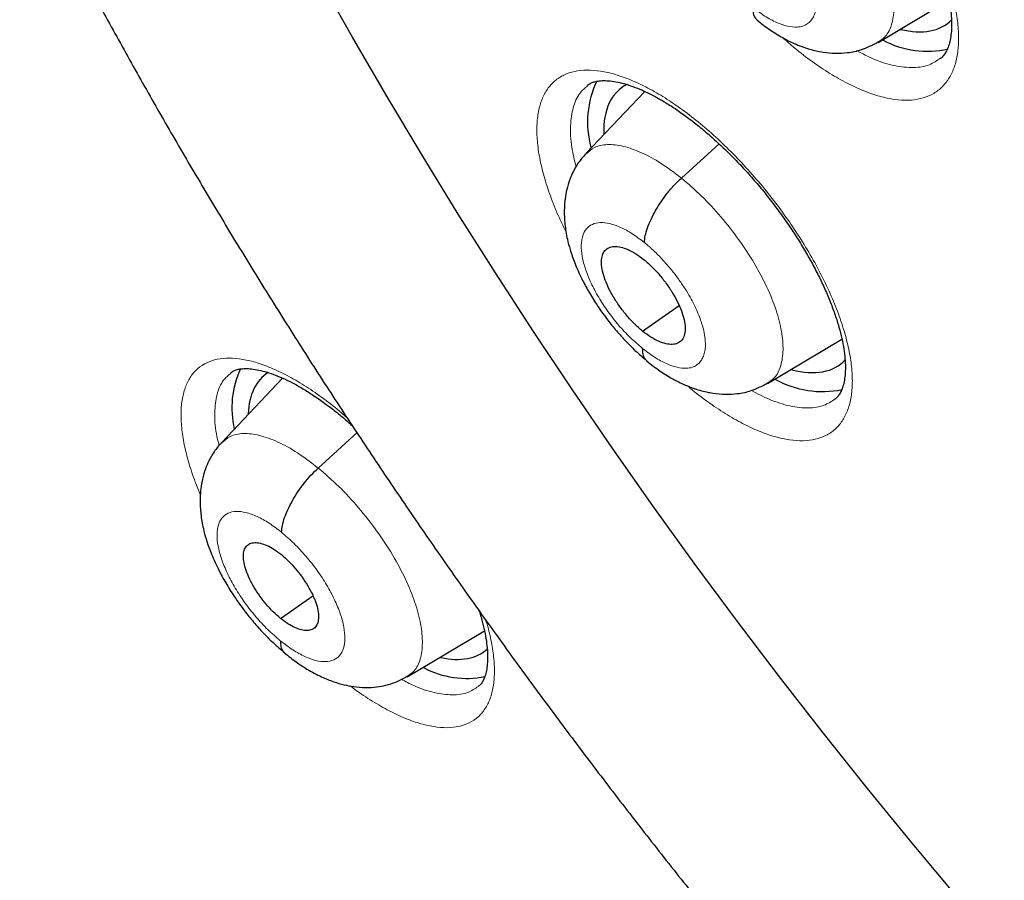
# Model space of a CAD drawing. Header units: millimetres. Extents: x 8 to 1465, y 12 to 1156.
# Tile 112 of 168: x 1188.74 to 1197.11, y 669.06 to 676.37. Entities that reach past the tile are written whole.
import ezdxf

# ---------------------------------------------------------------- set-up
doc = ezdxf.new("R2010")
doc.units = ezdxf.units.MM

msp = doc.modelspace()

# ---------------------------------------------------------------- linework, layer by layer
at = {"color": 7, "linetype": 'Continuous', "lineweight": 30}
for p, q in [((1196.0399, 676.1771), (1196.6426, 676.5371)), ((1196.037, 676.1806), (1196.028, 676.1737)), ((1193.5721, 675.8122), (1193.5694, 675.8096)), ((1194.055, 675.7617), (1193.5549, 675.2332)), ((1194.367, 675.0253), (1194.688, 675.3162)), ((1194.0372, 673.7244), (1194.3484, 673.9413)), ((1195.0998, 673.2782), (1195.7325, 673.656)), ((1190.5378, 673.3695), (1190.5353, 673.367)), ((1190.9751, 673.3254), (1190.4574, 672.7783)), ((1195.0969, 673.2816), (1195.0882, 673.275)), ((1191.2788, 672.5608), (1191.6082, 672.8593)), ((1190.9583, 671.2826), (1191.2339, 671.4747)), ((1192.0344, 670.7854), (1192.6919, 671.1781)), ((1192.0314, 670.789), (1192.0228, 670.7824))]:
    msp.add_line(p, q, dxfattribs=at)
at = {"color": 7, "linetype": 'Continuous', "lineweight": 30, "flags": 128}
msp.add_lwpolyline([(1196.7207, 668.9067), (1196.3327, 669.3698), (1195.9499, 669.8378), (1195.5727, 670.3105), (1195.2013, 670.7875), (1194.836, 671.2684), (1194.477, 671.753), (1194.1246, 672.2409), (1193.779, 672.7317), (1193.4404, 673.2253), (1193.1091, 673.7211), (1192.7853, 674.2188), (1192.4693, 674.7182), (1192.1612, 675.2189), (1191.8612, 675.7205), (1191.5696, 676.2227), (1191.2866, 676.7251)], dxfattribs=at)
at = {"color": 252, "linetype": 'Continuous', "lineweight": 0, "flags": 128}
msp.add_lwpolyline([(1196.7207, 668.9067), (1196.3327, 669.3698), (1195.9499, 669.8378), (1195.5727, 670.3105), (1195.2013, 670.7875), (1194.836, 671.2684), (1194.477, 671.753), (1194.1246, 672.2409), (1193.779, 672.7317), (1193.4404, 673.2253), (1193.1091, 673.7211), (1192.7853, 674.2188), (1192.4693, 674.7182), (1192.1612, 675.2189), (1191.8612, 675.7205), (1191.5696, 676.2227), (1191.2866, 676.7251)], dxfattribs=at)
at = {"color": 7, "linetype": 'Continuous', "lineweight": 30}
for centre, radius, start, end in [((1196.4564, 676.8817), 0.7786, 241.37981, 283.25724), ((1194.3797, 675.5001), 0.811, 154.18835, 195.36807), ((1191.3348, 673.0735), 0.7908, 155.31086, 193.20924), ((1195.5684, 674.0492), 0.8381, 241.07066, 281.47441), ((1192.5412, 671.5566), 0.7834, 242.02753, 281.54025)]:
    msp.add_arc(centre, radius, start, end, dxfattribs=at)
for centre, major_axis, ratio, start_param, end_param in [((1195.6974, 677.5123), (-0.9393, 1.1676), 0.45781, 2.604275, 3.197591), ((1194.7868, 674.6171), (-0.9387, 1.1685), 0.458232, 6.185692, 6.820414), ((1194.7868, 674.6171), (-0.9387, 1.1685), 0.458232, 2.589926, 3.21122), ((1191.764, 672.1816), (-0.9399, 1.17), 0.459073, 6.231464, 6.762113), ((1191.764, 672.1816), (-0.9399, 1.17), 0.459073, 2.630649, 3.170152)]:
    msp.add_ellipse(centre, major_axis=major_axis, ratio=ratio, start_param=start_param, end_param=end_param, dxfattribs=at)
for points, knots in [([(1175.2592, 713.7156), (1175.1779, 713.6429), (1175.0114, 713.494), (1174.7688, 713.2578), (1174.5291, 713.0097), (1174.2971, 712.7526), (1174.0725, 712.4869), (1173.8556, 712.2125), (1173.6463, 711.9295), (1173.4447, 711.6379), (1173.2508, 711.3379), (1173.0648, 711.0294), (1172.8866, 710.7125), (1172.7163, 710.3873), (1172.554, 710.0539), (1172.3997, 709.7123), (1172.2535, 709.3626), (1172.1154, 709.005), (1171.9855, 708.6394), (1171.8638, 708.2661), (1171.7504, 707.8851), (1171.6453, 707.4965), (1171.5485, 707.1004), (1171.4601, 706.697), (1171.38, 706.2863), (1171.3084, 705.8684), (1171.2452, 705.4436), (1171.1905, 705.0118), (1171.1442, 704.5733), (1171.1064, 704.1281), (1171.077, 703.6763), (1171.0561, 703.2181), (1171.0437, 702.7537), (1171.0398, 702.283), (1171.0443, 701.8063), (1171.0573, 701.3237), (1171.0788, 700.8352), (1171.1086, 700.3411), (1171.1469, 699.8414), (1171.1936, 699.3363), (1171.2487, 698.8259), (1171.3121, 698.3103), (1171.3838, 697.7897), (1171.4639, 697.2641), (1171.5523, 696.7338), (1171.6489, 696.1988), (1171.7537, 695.6592), (1171.8667, 695.1153), (1171.9879, 694.5671), (1172.1172, 694.0147), (1172.2546, 693.4583), (1172.4001, 692.8981), (1172.5536, 692.3341), (1172.715, 691.7665), (1172.8844, 691.1955), (1173.0616, 690.6211), (1173.2467, 690.0435), (1173.4395, 689.4629), (1173.6401, 688.8794), (1173.8484, 688.2931), (1174.0643, 687.7041), (1174.2878, 687.1127), (1174.5188, 686.5189), (1174.7572, 685.9229), (1175.0031, 685.3248), (1175.2562, 684.7248), (1175.5167, 684.1231), (1175.7843, 683.5197), (1176.0591, 682.9148), (1176.341, 682.3086), (1176.6299, 681.7012), (1176.9256, 681.0927), (1177.2283, 680.4833), (1177.5377, 679.8732), (1177.8538, 679.2625), (1178.1766, 678.6513), (1178.5059, 678.0398), (1178.8416, 677.4281), (1179.1838, 676.8165), (1179.5322, 676.2049), (1179.8868, 675.5936), (1180.2476, 674.9828), (1180.6144, 674.3725), (1180.9871, 673.763), (1181.3657, 673.1543), (1181.7501, 672.5467), (1182.1401, 671.9402), (1182.5357, 671.3351), (1182.9367, 670.7314), (1183.3432, 670.1293), (1183.7549, 669.529), (1184.1718, 668.9305), (1184.5937, 668.3341), (1185.0207, 667.74), (1185.4525, 667.1481), (1185.889, 666.5587), (1186.3302, 665.972), (1186.776, 665.388), (1187.2261, 664.8069), (1187.6807, 664.2289), (1188.1394, 663.6541), (1188.6022, 663.0826), (1189.069, 662.5146), (1189.5397, 661.9502), (1190.0142, 661.3895), (1190.4923, 660.8327), (1190.9739, 660.28), (1191.459, 659.7314), (1191.9473, 659.1871), (1192.4388, 658.6472), (1192.9334, 658.1118), (1193.4309, 657.5812), (1193.9312, 657.0554), (1194.4342, 656.5345), (1194.9398, 656.0187), (1195.4479, 655.5081), (1195.9582, 655.0028), (1196.4708, 654.5029), (1196.9854, 654.0087), (1197.502, 653.52), (1198.0205, 653.0376), (1198.4163, 652.6734), (1198.6397, 652.4721), (1198.6892, 652.4275)], [0, 0, 0, 0, 0.007784, 0.015955, 0.024129, 0.032307, 0.04049, 0.048679, 0.056875, 0.065079, 0.073291, 0.081512, 0.089743, 0.097982, 0.106232, 0.11449, 0.122758, 0.131035, 0.139321, 0.147614, 0.155915, 0.164224, 0.172539, 0.18086, 0.189186, 0.197517, 0.205852, 0.214191, 0.222534, 0.230879, 0.239227, 0.247577, 0.255928, 0.26428, 0.272634, 0.280988, 0.289343, 0.297698, 0.306052, 0.314407, 0.322762, 0.331116, 0.339469, 0.347822, 0.356174, 0.364526, 0.372876, 0.381226, 0.389575, 0.397923, 0.40627, 0.414617, 0.422962, 0.431307, 0.43965, 0.447993, 0.456335, 0.464676, 0.473016, 0.481356, 0.489694, 0.498032, 0.506369, 0.514705, 0.523041, 0.531375, 0.53971, 0.548043, 0.556376, 0.564708, 0.57304, 0.581371, 0.589701, 0.598031, 0.606361, 0.61469, 0.623018, 0.631347, 0.639674, 0.648002, 0.656329, 0.664655, 0.672981, 0.681307, 0.689633, 0.697958, 0.706283, 0.714608, 0.722933, 0.731257, 0.739582, 0.747906, 0.75623, 0.764553, 0.772877, 0.781201, 0.789524, 0.797848, 0.806171, 0.814494, 0.822818, 0.831141, 0.839464, 0.847788, 0.856111, 0.864434, 0.872758, 0.881081, 0.889405, 0.897729, 0.906053, 0.914377, 0.922701, 0.931026, 0.939351, 0.947676, 0.956001, 0.964326, 0.972652, 0.980978, 0.989304, 0.997631, 1, 1, 1, 1]), ([(1188.0379, 696.3651), (1187.9781, 696.3143), (1187.85, 696.2056), (1187.6629, 696.0282), (1187.4746, 695.8355), (1187.294, 695.6339), (1187.1211, 695.4237), (1186.9559, 695.205), (1186.7985, 694.9777), (1186.649, 694.742), (1186.5074, 694.4978), (1186.3739, 694.2452), (1186.2485, 693.9842), (1186.1314, 693.7149), (1186.0226, 693.4374), (1185.9224, 693.1519), (1185.8307, 692.8583), (1185.7477, 692.557), (1185.6735, 692.248), (1185.6082, 691.9316), (1185.5517, 691.608), (1185.5043, 691.2773), (1185.4658, 690.9397), (1185.4364, 690.5956), (1185.416, 690.2451), (1185.4046, 689.8885), (1185.4022, 689.526), (1185.4088, 689.1578), (1185.4244, 688.7842), (1185.4488, 688.4052), (1185.482, 688.0213), (1185.5241, 687.6325), (1185.5749, 687.2391), (1185.6343, 686.8412), (1185.7023, 686.439), (1185.7788, 686.0328), (1185.8638, 685.6227), (1185.9572, 685.2089), (1186.0588, 684.7915), (1186.1687, 684.3708), (1186.2867, 683.9468), (1186.4127, 683.5199), (1186.5468, 683.0901), (1186.6887, 682.6576), (1186.8385, 682.2227), (1186.996, 681.7855), (1187.1611, 681.3461), (1187.3338, 680.9048), (1187.514, 680.4617), (1187.7015, 680.017), (1187.8963, 679.5709), (1188.0983, 679.1236), (1188.3074, 678.6753), (1188.5235, 678.2261), (1188.7464, 677.7762), (1188.9761, 677.3259), (1189.2125, 676.8753), (1189.4554, 676.4246), (1189.7047, 675.9741), (1189.9604, 675.5238), (1190.2223, 675.074), (1190.4903, 674.6248), (1190.7642, 674.1766), (1191.044, 673.7293), (1191.3295, 673.2834), (1191.6205, 672.8389), (1191.917, 672.396), (1192.2189, 671.955), (1192.5259, 671.516), (1192.838, 671.0792), (1193.155, 670.6448), (1193.4767, 670.2129), (1193.8031, 669.7839), (1194.134, 669.3579), (1194.4692, 668.9349), (1194.8086, 668.5154), (1195.152, 668.0994), (1195.4993, 667.687), (1195.8503, 667.2786), (1196.2049, 666.8743), (1196.563, 666.4742), (1196.9243, 666.0785), (1197.2887, 665.6874), (1197.6561, 665.3011), (1198.0263, 664.9198), (1198.3991, 664.5436), (1198.7744, 664.1727), (1199.152, 663.8072), (1199.5318, 663.4473), (1199.9135, 663.0932), (1200.2972, 662.7454), (1200.5906, 662.4837), (1200.7564, 662.34), (1200.7933, 662.3081)], [0, 0, 0, 0, 0.009088, 0.019445, 0.029812, 0.040196, 0.050607, 0.061051, 0.071536, 0.082067, 0.09265, 0.103289, 0.113986, 0.124742, 0.13556, 0.146437, 0.157371, 0.168361, 0.179402, 0.190491, 0.201622, 0.212792, 0.223994, 0.235224, 0.246477, 0.25775, 0.269037, 0.280335, 0.291641, 0.302952, 0.314266, 0.32558, 0.336891, 0.3482, 0.359504, 0.370803, 0.382097, 0.393384, 0.404664, 0.415938, 0.427204, 0.438464, 0.449716, 0.460962, 0.4722, 0.483433, 0.494658, 0.505878, 0.517091, 0.528298, 0.5395, 0.550697, 0.561889, 0.573076, 0.584258, 0.595436, 0.60661, 0.617781, 0.628947, 0.640111, 0.651271, 0.662428, 0.673583, 0.684735, 0.695885, 0.707033, 0.71818, 0.729324, 0.740468, 0.75161, 0.762751, 0.773891, 0.78503, 0.79617, 0.807308, 0.818447, 0.829586, 0.840725, 0.851865, 0.863005, 0.874146, 0.885288, 0.896431, 0.907575, 0.918721, 0.929869, 0.941019, 0.952171, 0.963325, 0.974482, 0.985642, 0.996805, 1, 1, 1, 1]), ([(1194.474, 678.7163), (1194.48, 678.7212), (1194.4939, 678.7324), (1194.5213, 678.7442), (1194.5601, 678.7546), (1194.608, 678.7595), (1194.6656, 678.7578), (1194.7301, 678.7487), (1194.8012, 678.7318), (1194.8785, 678.7066), (1194.9611, 678.6729), (1195.048, 678.6307), (1195.1384, 678.5801), (1195.231, 678.5215), (1195.3255, 678.4551), (1195.4216, 678.3812), (1195.5192, 678.2996), (1195.6173, 678.2109), (1195.715, 678.1158), (1195.8113, 678.015), (1195.9054, 677.9095), (1195.9962, 677.8002), (1196.0828, 677.6881), (1196.1647, 677.5743), (1196.2415, 677.4592), (1196.3131, 677.343), (1196.3795, 677.2262), (1196.4399, 677.1097), (1196.4939, 676.9946), (1196.5409, 676.8822), (1196.5805, 676.7736), (1196.6126, 676.6701), (1196.637, 676.5727), (1196.6537, 676.4826), (1196.6633, 676.3998), (1196.6661, 676.3243), (1196.6627, 676.2566), (1196.6537, 676.1972), (1196.64, 676.1469), (1196.6226, 676.1055), (1196.6019, 676.0728), (1196.5853, 676.0527), (1196.5736, 676.0447), (1196.5709, 676.0428)], [0, 0, 0, 0, 0.020004, 0.046312, 0.070689, 0.096678, 0.12148, 0.145892, 0.170252, 0.194661, 0.219158, 0.24372, 0.268291, 0.29279, 0.31708, 0.341713, 0.366642, 0.391815, 0.417167, 0.442628, 0.468117, 0.493547, 0.518863, 0.544, 0.56895, 0.594018, 0.619232, 0.644537, 0.669852, 0.695084, 0.720151, 0.744979, 0.76951, 0.79368, 0.817439, 0.841357, 0.865366, 0.889489, 0.91381, 0.938546, 0.964166, 0.99163, 1, 1, 1, 1]), ([(1194.9737, 676.4774), (1194.9744, 676.46), (1194.9759, 676.4252), (1194.9897, 676.3897), (1195.0052, 676.3757), (1195.0114, 676.3701)], [0, 0, 0, 0, 0.374583, 0.750831, 1, 1, 1, 1]), ([(1195.0103, 676.3687), (1195.0472, 676.3398), (1195.1181, 676.2842), (1195.2243, 676.2191), (1195.3357, 676.163), (1195.4502, 676.1203), (1195.5683, 676.0935), (1195.6759, 676.0838), (1195.7864, 676.0897), (1195.9093, 676.1147), (1195.9899, 676.1559), (1196.0339, 676.1784)], [0, 0, 0, 0, 0.116779, 0.224282, 0.322263, 0.450245, 0.560478, 0.66059, 0.754405, 0.866088, 1, 1, 1, 1]), ([(1193.5698, 675.8143), (1193.5752, 675.8186), (1193.5879, 675.8291), (1193.6132, 675.84), (1193.6489, 675.8496), (1193.693, 675.8544), (1193.7461, 675.8534), (1193.8085, 675.8452), (1193.8777, 675.8293), (1193.9533, 675.8052), (1194.0344, 675.7726), (1194.1201, 675.7316), (1194.2096, 675.6821), (1194.3016, 675.6246), (1194.3956, 675.5594), (1194.4913, 675.4866), (1194.5886, 675.4062), (1194.6866, 675.3186), (1194.7845, 675.2245), (1194.8813, 675.1246), (1194.976, 675.0199), (1195.0677, 674.9113), (1195.1555, 674.7999), (1195.2387, 674.6865), (1195.3168, 674.5719), (1195.3899, 674.4562), (1195.4578, 674.3398), (1195.52, 674.2235), (1195.5758, 674.1086), (1195.6248, 673.996), (1195.6666, 673.8872), (1195.7008, 673.7833), (1195.7274, 673.6852), (1195.7463, 673.5944), (1195.7578, 673.511), (1195.7627, 673.4349), (1195.7612, 673.3664), (1195.754, 673.3064), (1195.742, 673.2554), (1195.7261, 673.2135), (1195.7072, 673.1805), (1195.6903, 673.1588), (1195.6781, 673.1498), (1195.6739, 673.1466)], [0, 0, 0, 0, 0.01914, 0.045365, 0.069626, 0.092899, 0.117602, 0.141909, 0.166163, 0.190481, 0.214908, 0.239422, 0.263971, 0.288478, 0.312782, 0.337345, 0.362213, 0.387336, 0.41265, 0.438086, 0.463567, 0.489001, 0.514328, 0.539496, 0.564439, 0.589462, 0.61464, 0.63992, 0.66523, 0.69047, 0.715559, 0.740421, 0.76499, 0.789211, 0.812913, 0.836771, 0.860706, 0.884728, 0.908903, 0.933412, 0.958667, 0.985535, 1, 1, 1, 1]), ([(1193.553, 675.2319), (1193.5313, 675.2067), (1193.4908, 675.1598), (1193.4478, 675.0843), (1193.415, 675.0081), (1193.3918, 674.9301), (1193.3728, 674.8246), (1193.3683, 674.7046), (1193.3807, 674.5885), (1193.3985, 674.4973), (1193.4216, 674.4102), (1193.4606, 674.2982), (1193.5134, 674.1795), (1193.5773, 674.0603), (1193.6475, 673.9467), (1193.7246, 673.8377), (1193.8055, 673.7361), (1193.8872, 673.6444), (1193.9766, 673.5547), (1194.0389, 673.5027), (1194.0709, 673.476)], [0, 0, 0, 0, 0.051474, 0.095998, 0.133664, 0.178771, 0.220422, 0.298996, 0.364547, 0.399543, 0.447636, 0.508675, 0.582372, 0.638446, 0.700012, 0.766998, 0.820749, 0.877453, 0.937141, 1, 1, 1, 1]), ([(1194.0526, 674.477), (1194.0542, 674.4962), (1194.0574, 674.5346), (1194.0776, 674.6025), (1194.1073, 674.6744), (1194.1462, 674.7489), (1194.1929, 674.8238), (1194.2461, 674.8965), (1194.3046, 674.9657), (1194.3461, 675.0054), (1194.367, 675.0253)], [0, 0, 0, 0, 0.1259674, 0.2508762, 0.3756517, 0.5005079, 0.6253005, 0.7498849, 0.8744751, 1, 1, 1, 1]), ([(1194.0372, 673.7244), (1194.0139, 673.7444), (1193.9673, 673.7842), (1193.9008, 673.8574), (1193.84, 673.9358), (1193.7866, 674.0177), (1193.7425, 674.0998), (1193.7099, 674.1793), (1193.6909, 674.2525), (1193.6855, 674.3172), (1193.6934, 674.371), (1193.7147, 674.4117), (1193.7495, 674.4366), (1193.7954, 674.4461), (1193.8503, 674.4404), (1193.9123, 674.4195), (1193.9795, 674.3846), (1194.0262, 674.3491), (1194.0495, 674.3314)], [0, 0, 0, 0, 0.062616, 0.125096, 0.187757, 0.250492, 0.313056, 0.375344, 0.437599, 0.499992, 0.562387, 0.624649, 0.686941, 0.749507, 0.812242, 0.874901, 0.937382, 1, 1, 1, 1]), ([(1194.0495, 674.3314), (1194.0728, 674.3114), (1194.1194, 674.2716), (1194.1858, 674.1984), (1194.2467, 674.12), (1194.3001, 674.0381), (1194.3441, 673.956), (1194.3768, 673.8766), (1194.3958, 673.8033), (1194.4012, 673.7387), (1194.3933, 673.6849), (1194.372, 673.6442), (1194.3372, 673.6192), (1194.2914, 673.6098), (1194.2364, 673.6154), (1194.1744, 673.6363), (1194.1072, 673.6712), (1194.0605, 673.7067), (1194.0372, 673.7244)], [0, 0, 0, 0, 0.0626157, 0.1250963, 0.1877565, 0.2504914, 0.3130561, 0.3753436, 0.4375991, 0.4999916, 0.5623867, 0.6246482, 0.6869406, 0.7495072, 0.8122417, 0.8749012, 0.9373823, 1, 1, 1, 1]), ([(1194.0343, 673.579), (1194.0352, 673.5618), (1194.037, 673.5272), (1194.051, 673.4926), (1194.0663, 673.4791), (1194.0722, 673.4739)], [0, 0, 0, 0, 0.379987, 0.762196, 1, 1, 1, 1]), ([(1194.071, 673.4724), (1194.1092, 673.4424), (1194.1824, 673.3851), (1194.2913, 673.3187), (1194.4037, 673.2627), (1194.5173, 673.221), (1194.6339, 673.1949), (1194.7398, 673.1857), (1194.8489, 673.1915), (1194.9706, 673.2164), (1195.0504, 673.2573), (1195.0939, 673.2795)], [0, 0, 0, 0, 0.121068, 0.231468, 0.330846, 0.457868, 0.565411, 0.664027, 0.757279, 0.867888, 1, 1, 1, 1]), ([(1190.5355, 673.3715), (1190.5398, 673.3751), (1190.5506, 673.3841), (1190.5721, 673.3936), (1190.6047, 673.4025), (1190.6459, 673.407), (1190.6963, 673.406), (1190.756, 673.3979), (1190.8229, 673.3822), (1190.8963, 673.3585), (1190.9755, 673.3263), (1191.0597, 673.2857), (1191.1477, 673.2366), (1191.2386, 673.1795), (1191.3317, 673.1147), (1191.4265, 673.0421), (1191.5055, 672.9776), (1191.5525, 672.9352), (1191.5674, 672.9218)], [0, 0, 0, 0, 0.046466, 0.117339, 0.182486, 0.244839, 0.311014, 0.376127, 0.441147, 0.506427, 0.572095, 0.63808, 0.704236, 0.770355, 0.835917, 0.902057, 0.969042, 1, 1, 1, 1]), ([(1190.4555, 672.7771), (1190.4336, 672.7517), (1190.3929, 672.7044), (1190.3496, 672.6279), (1190.3165, 672.5501), (1190.2934, 672.4699), (1190.2751, 672.3622), (1190.2718, 672.2424), (1190.2849, 672.1272), (1190.3027, 672.0383), (1190.3258, 671.9515), (1190.3653, 671.8385), (1190.4189, 671.7178), (1190.4842, 671.5959), (1190.5563, 671.4791), (1190.6357, 671.3666), (1190.719, 671.2617), (1190.8032, 671.1667), (1190.8955, 671.0736), (1190.9597, 671.0197), (1190.9927, 670.9921)], [0, 0, 0, 0, 0.050978, 0.095296, 0.133038, 0.178805, 0.220985, 0.299024, 0.361698, 0.395507, 0.442909, 0.503709, 0.577611, 0.634055, 0.696172, 0.763884, 0.818289, 0.875733, 0.936241, 1, 1, 1, 1]), ([(1190.9672, 672.0147), (1190.9686, 672.0338), (1190.9715, 672.0718), (1190.9912, 672.1394), (1191.0204, 672.2109), (1191.059, 672.2852), (1191.1053, 672.3597), (1191.1583, 672.4322), (1191.2166, 672.5013), (1191.258, 672.5409), (1191.2788, 672.5608)], [0, 0, 0, 0, 0.126262, 0.251264, 0.375982, 0.500689, 0.625307, 0.749758, 0.874324, 1, 1, 1, 1]), ([(1190.9583, 671.2826), (1190.9374, 671.3006), (1190.8956, 671.3365), (1190.8358, 671.4024), (1190.781, 671.473), (1190.7328, 671.5466), (1190.6929, 671.6203), (1190.6633, 671.6915), (1190.6458, 671.7572), (1190.6404, 671.815), (1190.6471, 671.863), (1190.6658, 671.8992), (1190.6966, 671.9213), (1190.7374, 671.9295), (1190.7864, 671.924), (1190.8418, 671.9049), (1190.902, 671.8732), (1190.9438, 671.8411), (1190.9648, 671.8251)], [0, 0, 0, 0, 0.062615, 0.125095, 0.187754, 0.250489, 0.313053, 0.375341, 0.437595, 0.499988, 0.562384, 0.624648, 0.686942, 0.74951, 0.812244, 0.874902, 0.937382, 1, 1, 1, 1]), ([(1190.9648, 671.8251), (1190.9857, 671.8071), (1191.0275, 671.7711), (1191.0873, 671.7053), (1191.1421, 671.6347), (1191.1903, 671.5611), (1191.2302, 671.4874), (1191.2599, 671.4162), (1191.2774, 671.3505), (1191.2827, 671.2927), (1191.2761, 671.2447), (1191.2574, 671.2085), (1191.2266, 671.1864), (1191.1858, 671.1783), (1191.1368, 671.1837), (1191.0813, 671.2029), (1191.0211, 671.2345), (1190.9793, 671.2666), (1190.9583, 671.2826)], [0, 0, 0, 0, 0.062615, 0.125094, 0.187754, 0.250488, 0.313053, 0.37534, 0.437595, 0.499987, 0.562383, 0.624647, 0.686941, 0.749509, 0.812243, 0.874902, 0.937382, 1, 1, 1, 1]), ([(1192.6454, 671.3503), (1192.6462, 671.348), (1192.659, 671.3113), (1192.6771, 671.2449), (1192.6986, 671.1534), (1192.7121, 671.0698), (1192.719, 670.9936), (1192.7194, 670.9249), (1192.7142, 670.8648), (1192.704, 670.8138), (1192.6901, 670.7722), (1192.6733, 670.7399), (1192.6569, 670.7175), (1192.6452, 670.708), (1192.6401, 670.7039)], [0, 0, 0, 0, 0.0063, 0.099104, 0.190606, 0.279893, 0.369675, 0.459666, 0.549853, 0.640399, 0.731862, 0.825592, 0.924548, 1, 1, 1, 1]), ([(1190.9562, 671.0932), (1190.9573, 671.0761), (1190.9594, 671.0418), (1190.9734, 671.0079), (1190.9885, 670.9949), (1190.994, 670.9901)], [0, 0, 0, 0, 0.385725, 0.774313, 1, 1, 1, 1]), ([(1190.9928, 670.9886), (1191.0252, 670.9628), (1191.0873, 670.9134), (1191.1923, 670.8451), (1191.2994, 670.7878), (1191.4044, 670.7452), (1191.4965, 670.7181), (1191.5865, 670.7008), (1191.6794, 670.6934), (1191.771, 670.6984), (1191.8576, 670.7144), (1191.9428, 670.7407), (1191.9987, 670.7708), (1192.0284, 670.7868)], [0, 0, 0, 0, 0.101336, 0.194257, 0.317332, 0.419803, 0.502529, 0.578476, 0.672585, 0.76158, 0.830631, 0.910059, 1, 1, 1, 1])]:
    msp.add_open_spline(points, degree=3, knots=knots, dxfattribs=at)
at = {"color": 252, "linetype": 'Continuous', "lineweight": 0}
for points, knots in [([(1194.3754, 677.2773), (1194.3483, 677.3256), (1194.288, 677.4331), (1194.212, 677.5981), (1194.1439, 677.7699), (1194.0916, 677.9354), (1194.0559, 678.0922), (1194.0367, 678.2388), (1194.0343, 678.3733), (1194.0493, 678.4935), (1194.0809, 678.5984), (1194.1287, 678.6867), (1194.1927, 678.7566), (1194.2715, 678.808), (1194.3642, 678.8402), (1194.4701, 678.852), (1194.5872, 678.8441), (1194.7143, 678.8165), (1194.8501, 678.7688), (1194.9924, 678.7024), (1195.1396, 678.6181), (1195.2899, 678.5163), (1195.4414, 678.399), (1195.5921, 678.2675), (1195.74, 678.123), (1195.8834, 677.968), (1196.0177, 677.8076), (1196.1413, 677.6444), (1196.2564, 677.477), (1196.3636, 677.3032), (1196.4606, 677.1253), (1196.5443, 676.9491), (1196.6128, 676.7771), (1196.666, 676.6113), (1196.7032, 676.4536), (1196.7232, 676.3064), (1196.7265, 676.1713), (1196.713, 676.0498), (1196.6823, 675.9441), (1196.6353, 675.8549), (1196.5726, 675.7833), (1196.4946, 675.7309), (1196.4026, 675.6977), (1196.2978, 675.6841), (1196.1812, 675.691), (1196.0546, 675.7176), (1195.9195, 675.7635), (1195.7775, 675.829), (1195.6305, 675.9123), (1195.4804, 676.013), (1195.3458, 676.1151), (1195.2625, 676.1889), (1195.2292, 676.2183)], [0, 0, 0, 0, 0.016506, 0.03674, 0.057039, 0.077273, 0.097507, 0.117806, 0.138041, 0.158278, 0.17858, 0.198817, 0.21906, 0.239367, 0.259609, 0.279856, 0.300168, 0.320415, 0.340664, 0.360977, 0.381227, 0.401475, 0.421787, 0.442035, 0.462279, 0.482587, 0.502831, 0.521803, 0.540774, 0.561008, 0.581307, 0.601541, 0.621775, 0.642074, 0.662308, 0.682543, 0.702842, 0.723077, 0.743316, 0.76362, 0.783859, 0.804103, 0.824411, 0.844655, 0.864903, 0.885216, 0.905464, 0.925713, 0.946026, 0.966275, 0.986522, 1, 1, 1, 1]), ([(1195.3173, 677.9324), (1195.375, 677.8832), (1195.4905, 677.7847), (1195.6556, 677.6046), (1195.8069, 677.4109), (1195.939, 677.2076), (1196.0459, 677.0034), (1196.1239, 676.8059), (1196.1688, 676.6235), (1196.181, 676.4619), (1196.1596, 676.3278), (1196.1132, 676.2294), (1196.06, 676.1953), (1196.037, 676.1806)], [0, 0, 0, 0, 0.093086, 0.186048, 0.279049, 0.372016, 0.464972, 0.557848, 0.650675, 0.743625, 0.836577, 0.929406, 1, 1, 1, 1]), ([(1195.0001, 677.3818), (1195.0268, 677.3594), (1195.079, 677.3158), (1195.1532, 677.2401), (1195.2203, 677.1631), (1195.2799, 677.0859), (1195.3318, 677.0106), (1195.389, 676.9176), (1195.4429, 676.8119), (1195.4843, 676.703), (1195.5029, 676.6304), (1195.5103, 676.5856), (1195.5132, 676.5608), (1195.5148, 676.5391), (1195.5153, 676.5202), (1195.5152, 676.505), (1195.5141, 676.485), (1195.5102, 676.4538), (1195.4997, 676.4153), (1195.4806, 676.3769), (1195.4593, 676.3517), (1195.4379, 676.335), (1195.4205, 676.3249), (1195.4003, 676.3166), (1195.3772, 676.3108), (1195.3357, 676.3062), (1195.2705, 676.313), (1195.1772, 676.3453), (1195.077, 676.3984), (1195.0081, 676.4511), (1194.9737, 676.4774)], [0, 0, 0, 0, 0.0483838, 0.0943476, 0.1380501, 0.1795178, 0.2187302, 0.2556687, 0.322657, 0.3806325, 0.4295206, 0.4465495, 0.4621356, 0.4762819, 0.488988, 0.5002516, 0.507892, 0.5320324, 0.5713928, 0.6060767, 0.6474436, 0.6658554, 0.6853214, 0.705842, 0.7274246, 0.7500812, 0.8131338, 0.8757913, 0.9380149, 1, 1, 1, 1]), ([(1195.8575, 676.1086), (1195.9068, 676.083), (1196.0206, 676.0236), (1196.1841, 675.9754), (1196.3437, 675.9586), (1196.4759, 675.9796), (1196.5403, 676.0238), (1196.5702, 676.0444)], [0, 0, 0, 0, 0.164664, 0.380593, 0.596521, 0.812482, 1, 1, 1, 1]), ([(1193.3849, 674.5709), (1193.3631, 674.6153), (1193.3127, 674.7183), (1193.2506, 674.8752), (1193.1967, 675.0398), (1193.1599, 675.1957), (1193.1394, 675.3412), (1193.1356, 675.4746), (1193.1492, 675.5937), (1193.1794, 675.6976), (1193.2258, 675.7848), (1193.2884, 675.8538), (1193.3659, 675.9042), (1193.4573, 675.9354), (1193.562, 675.9463), (1193.6781, 675.9375), (1193.8043, 675.9091), (1193.9392, 675.8608), (1194.0808, 675.7938), (1194.2274, 675.709), (1194.3773, 675.6068), (1194.5284, 675.4892), (1194.679, 675.3576), (1194.8269, 675.2131), (1194.9705, 675.0582), (1195.105, 674.898), (1195.229, 674.7352), (1195.3447, 674.5684), (1195.4525, 674.3952), (1195.5504, 674.218), (1195.635, 674.0426), (1195.7046, 673.8715), (1195.7589, 673.7066), (1195.7973, 673.5499), (1195.8187, 673.4037), (1195.8234, 673.2697), (1195.8113, 673.1492), (1195.782, 673.0446), (1195.7364, 672.9564), (1195.6751, 672.8859), (1195.5984, 672.8345), (1195.5077, 672.8023), (1195.4041, 672.7896), (1195.2885, 672.7973), (1195.1629, 672.8247), (1195.0287, 672.8713), (1194.8873, 672.9374), (1194.7409, 673.021), (1194.5913, 673.1228), (1194.4828, 673.2037), (1194.4253, 673.2541), (1194.4177, 673.2607)], [0, 0, 0, 0, 0.015879, 0.036837, 0.057728, 0.078623, 0.099584, 0.120479, 0.141382, 0.162352, 0.183255, 0.204167, 0.225146, 0.246059, 0.266977, 0.287962, 0.308881, 0.329799, 0.350785, 0.371704, 0.392617, 0.413597, 0.43451, 0.455414, 0.476385, 0.497289, 0.51687, 0.536452, 0.557345, 0.578305, 0.599198, 0.620091, 0.64105, 0.661943, 0.68284, 0.703804, 0.724701, 0.745607, 0.76658, 0.787486, 0.8084, 0.829382, 0.850297, 0.871216, 0.892202, 0.913121, 0.934039, 0.955023, 0.975941, 0.996851, 1, 1, 1, 1]), ([(1193.5694, 675.8096), (1193.546, 675.7899), (1193.4914, 675.744), (1193.4424, 675.6284), (1193.419, 675.4744), (1193.4271, 675.304), (1193.4578, 675.1778), (1193.4715, 675.1214)], [0, 0, 0, 0, 0.163912, 0.383402, 0.602892, 0.822287, 1, 1, 1, 1]), ([(1193.5568, 675.2305), (1193.5787, 675.2506), (1193.6266, 675.2947), (1193.7356, 675.3157), (1193.8715, 675.3014), (1194.0263, 675.2467), (1194.1935, 675.1578), (1194.3091, 675.0695), (1194.367, 675.0253)], [0, 0, 0, 0, 0.1438899, 0.3150415, 0.4862144, 0.6574479, 0.828608, 1, 1, 1, 1]), ([(1194.367, 675.0253), (1194.4247, 674.976), (1194.5401, 674.8775), (1194.7055, 674.6977), (1194.8574, 674.5043), (1194.9903, 674.3017), (1195.0982, 674.0982), (1195.1773, 673.9016), (1195.2234, 673.7202), (1195.2369, 673.5597), (1195.2168, 673.4268), (1195.1718, 673.3295), (1195.1194, 673.2961), (1195.0969, 673.2816)], [0, 0, 0, 0, 0.093123, 0.186122, 0.279161, 0.372165, 0.465158, 0.558071, 0.650934, 0.743921, 0.83691, 0.929776, 1, 1, 1, 1]), ([(1194.0343, 673.579), (1193.9998, 673.6086), (1193.9308, 673.6678), (1193.8317, 673.775), (1193.7406, 673.8907), (1193.6613, 674.0121), (1193.5967, 674.1339), (1193.5491, 674.2518), (1193.5207, 674.3609), (1193.5123, 674.4574), (1193.5244, 674.5372), (1193.5563, 674.5976), (1193.607, 674.636), (1193.6744, 674.6511), (1193.7561, 674.6422), (1193.8487, 674.6096), (1193.9489, 674.5557), (1194.018, 674.5032), (1194.0526, 674.477)], [0, 0, 0, 0, 0.062498, 0.125, 0.187497, 0.249998, 0.312499, 0.375, 0.4375, 0.499997, 0.562497, 0.624996, 0.687495, 0.749994, 0.812493, 0.874995, 0.937497, 1, 1, 1, 1]), ([(1194.0526, 674.477), (1194.0796, 674.4544), (1194.1321, 674.4103), (1194.2069, 674.3341), (1194.2745, 674.2566), (1194.3346, 674.1791), (1194.3868, 674.1036), (1194.4443, 674.0106), (1194.4984, 673.9052), (1194.5399, 673.7971), (1194.5591, 673.7232), (1194.567, 673.6755), (1194.5701, 673.6466), (1194.5713, 673.6224), (1194.5715, 673.6039), (1194.5705, 673.582), (1194.5666, 673.5502), (1194.5561, 673.5119), (1194.5371, 673.4744), (1194.5161, 673.4501), (1194.4951, 673.434), (1194.478, 673.4243), (1194.4583, 673.4165), (1194.4358, 673.4111), (1194.3956, 673.4069), (1194.3321, 673.4137), (1194.2404, 673.4453), (1194.1398, 673.4984), (1194.0697, 673.552), (1194.0343, 673.579)], [0, 0, 0, 0, 0.048771, 0.09507, 0.139057, 0.180757, 0.22015, 0.257217, 0.324308, 0.382177, 0.430753, 0.451579, 0.470101, 0.486322, 0.500237, 0.508806, 0.533843, 0.573504, 0.608057, 0.649027, 0.667206, 0.686398, 0.706603, 0.727828, 0.750085, 0.811403, 0.87348, 0.936279, 1, 1, 1, 1]), ([(1190.2787, 672.3313), (1190.2629, 672.3684), (1190.223, 672.4623), (1190.1759, 672.6062), (1190.1369, 672.761), (1190.1147, 672.9051), (1190.109, 673.0371), (1190.1205, 673.1547), (1190.1485, 673.257), (1190.1928, 673.3428), (1190.2532, 673.4102), (1190.3285, 673.459), (1190.4178, 673.4887), (1190.5204, 673.4982), (1190.6345, 673.4879), (1190.7589, 673.4581), (1190.8921, 673.4085), (1191.0322, 673.3402), (1191.1774, 673.2545), (1191.3261, 673.1506), (1191.4423, 673.0613), (1191.5079, 673.0026), (1191.5237, 672.9885)], [0, 0, 0, 0, 0.034387, 0.086952, 0.139543, 0.192302, 0.244893, 0.297532, 0.350338, 0.402977, 0.455663, 0.508517, 0.561203, 0.613917, 0.666799, 0.719512, 0.772221, 0.825098, 0.877806, 0.93048, 0.983321, 1, 1, 1, 1]), ([(1190.5353, 673.367), (1190.5126, 673.3478), (1190.4597, 673.3031), (1190.4135, 673.1896), (1190.3938, 673.0374), (1190.4015, 672.8891), (1190.4273, 672.7865), (1190.4358, 672.7525)], [0, 0, 0, 0, 0.177162, 0.4127645, 0.6483659, 0.8837398, 1, 1, 1, 1]), ([(1194.9629, 673.2203), (1195.0136, 673.193), (1195.0645, 673.1656), (1195.1742, 673.1202), (1195.2927, 673.0822), (1195.4503, 673.0652), (1195.5809, 673.0846), (1195.6439, 673.1279), (1195.6732, 673.1481)], [0, 0, 0, 0, 0.168764, 0.1694418, 0.3842032, 0.598965, 0.8136818, 1, 1, 1, 1]), ([(1190.4594, 672.7755), (1190.4812, 672.7956), (1190.5291, 672.8398), (1190.6389, 672.8601), (1190.7762, 672.8445), (1190.933, 672.7879), (1191.1025, 672.6964), (1191.22, 672.6061), (1191.2788, 672.5608)], [0, 0, 0, 0, 0.143281, 0.314554, 0.485849, 0.657204, 0.828485, 1, 1, 1, 1]), ([(1191.2788, 672.5608), (1191.3376, 672.5104), (1191.455, 672.4097), (1191.6235, 672.2261), (1191.7786, 672.029), (1191.9145, 671.8226), (1192.0252, 671.6157), (1192.1068, 671.4159), (1192.1549, 671.2318), (1192.17, 671.0692), (1192.1509, 670.9347), (1192.1063, 670.8367), (1192.0539, 670.8033), (1192.0314, 670.789)], [0, 0, 0, 0, 0.093165, 0.186206, 0.279286, 0.372332, 0.465367, 0.558321, 0.651225, 0.744252, 0.837283, 0.930193, 1, 1, 1, 1]), ([(1190.9562, 671.0932), (1190.9206, 671.1239), (1190.8495, 671.1852), (1190.7471, 671.296), (1190.653, 671.4155), (1190.5707, 671.5407), (1190.5036, 671.6663), (1190.454, 671.7876), (1190.4239, 671.8999), (1190.4146, 671.9989), (1190.4262, 672.0808), (1190.4584, 672.1424), (1190.5099, 672.1815), (1190.5788, 672.1964), (1190.6624, 672.1867), (1190.7574, 672.1523), (1190.8604, 672.0962), (1190.9316, 672.0418), (1190.9672, 672.0147)], [0, 0, 0, 0, 0.062503, 0.125005, 0.187506, 0.250005, 0.312505, 0.375002, 0.437503, 0.500002, 0.5625, 0.625, 0.687499, 0.750001, 0.812503, 0.875, 0.937502, 1, 1, 1, 1]), ([(1190.9672, 672.0147), (1191.0027, 671.984), (1191.0738, 671.9227), (1191.1762, 671.8118), (1191.2703, 671.6923), (1191.3525, 671.5671), (1191.4198, 671.4415), (1191.4694, 671.3203), (1191.4995, 671.208), (1191.5089, 671.1091), (1191.4973, 671.0272), (1191.4651, 670.9656), (1191.4137, 670.9265), (1191.3448, 670.9117), (1191.2612, 670.9213), (1191.166, 670.9556), (1191.063, 671.0117), (1190.9918, 671.0661), (1190.9562, 671.0932)], [0, 0, 0, 0, 0.062503, 0.125005, 0.187506, 0.250005, 0.312505, 0.375002, 0.437503, 0.500002, 0.5625, 0.625, 0.687499, 0.750001, 0.812503, 0.875, 0.937502, 1, 1, 1, 1]), ([(1192.7019, 671.2711), (1192.7038, 671.2656), (1192.7245, 671.2055), (1192.7492, 671.0983), (1192.7736, 670.9529), (1192.7799, 670.8204), (1192.7699, 670.7014), (1192.7427, 670.5983), (1192.6993, 670.5117), (1192.6403, 670.4426), (1192.5657, 670.3928), (1192.4771, 670.3621), (1192.3756, 670.3509), (1192.262, 670.3601), (1192.1382, 670.3888), (1192.0057, 670.4369), (1191.8659, 670.5039), (1191.7208, 670.5901), (1191.6156, 670.6591), (1191.5593, 670.7036), (1191.5529, 670.7086)], [0, 0, 0, 0, 0.006254, 0.067703, 0.129181, 0.190856, 0.252335, 0.313872, 0.375606, 0.437143, 0.498731, 0.560515, 0.622103, 0.683712, 0.745517, 0.807126, 0.868717, 0.930505, 0.992095, 1, 1, 1, 1]), ([(1191.9859, 670.7658), (1192.0213, 670.7467), (1192.1201, 670.6934), (1192.2676, 670.6475), (1192.4228, 670.627), (1192.5502, 670.6445), (1192.6111, 670.6863), (1192.6394, 670.7057)], [0, 0, 0, 0, 0.126267, 0.352358, 0.578451, 0.804471, 1, 1, 1, 1])]:
    msp.add_open_spline(points, degree=3, knots=knots, dxfattribs=at)

doc.saveas('drawing.dxf')
